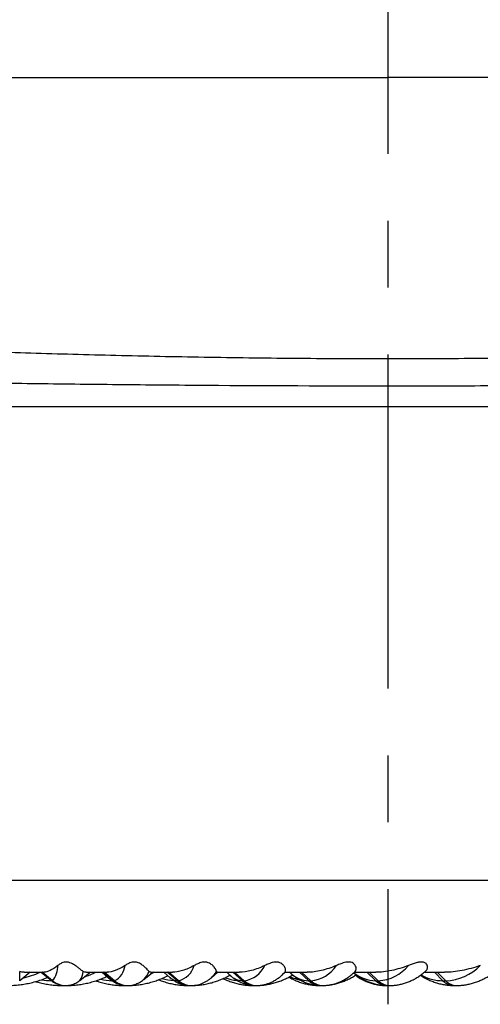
# Model space of a CAD drawing. Header units: millimetres. Extents: x 10 to 412, y 8 to 584.
# Tile 22 of 83: x 173 to 191, y 324 to 361. Entities that reach past the tile are written whole.
import ezdxf

# ---------------------------------------------------------------- set-up
doc = ezdxf.new("R2010")
doc.units = ezdxf.units.MM
doc.linetypes.add('CENTERX2', pattern=[20.32, 12.7, -2.54, 2.54, -2.54])
doc.layers.add('CENTERLINE', color=4, linetype='CENTERX2')
doc.layers.add('DETAIL', color=3, linetype='Continuous')
doc.layers.add('OUTLINE', color=7, linetype='Continuous', lineweight=25)

msp = doc.modelspace()

# ---------------------------------------------------------------- linework, layer by layer
at = {"layer": 'CENTERLINE'}
msp.add_line((187.46781, 571.80517), (187.46781, 323.59013), dxfattribs=at)
at = {"layer": 'DETAIL'}
for p, q in [((187.46781, 361.00516), (187.46781, 358.80517)), ((162.82677, 358.80517), (187.46781, 358.80517)), ((212.10886, 358.80517), (187.46781, 358.80517)), ((151.81781, 346.30517), (223.11781, 346.30517)), ((173.46243, 324.48392), (173.46243, 324.83969)), ((174.69864, 324.48392), (174.30417, 324.80517)), ((174.71446, 324.48392), (174.32, 324.80517)), ((177.04008, 324.48392), (176.65013, 324.80517)), ((177.07161, 324.48392), (176.68166, 324.80517)), ((179.46089, 324.48392), (179.07841, 324.80517)), ((179.50788, 324.48392), (179.1254, 324.80517)), ((181.94263, 324.48392), (181.57054, 324.80517)), ((182.00473, 324.48392), (181.63264, 324.80517)), ((184.46642, 324.48392), (184.10755, 324.80517)), ((184.54316, 324.48392), (184.18429, 324.80517)), ((187.01306, 324.48392), (186.67014, 324.80517)), ((187.10385, 324.48392), (186.76093, 324.80517)), ((189.56316, 324.48392), (189.23879, 324.80517)), ((189.66731, 324.48392), (189.34294, 324.80517)), ((174.69864, 324.48392), (174.71446, 324.48392)), ((177.04008, 324.48392), (177.07161, 324.48392)), ((179.46089, 324.48392), (179.50788, 324.48392)), ((181.94263, 324.48392), (182.00473, 324.48392)), ((184.46642, 324.48392), (184.54316, 324.48392)), ((187.01306, 324.48392), (187.10385, 324.48392)), ((189.56316, 324.48392), (189.66731, 324.48392)), ((179.83626, 324.30558), (179.85461, 324.30517)), ((182.28183, 324.30824), (182.3355, 324.30517)), ((184.7666, 324.31256), (184.85545, 324.30517))]:
    msp.add_line(p, q, dxfattribs=at)
at = {"layer": 'DETAIL', "flags": 128}
for points in [[(178.57239, 324.80517), (178.50936, 324.77439), (178.42965, 324.73787)], [(183.44292, 324.70254), (183.49918, 324.7571), (183.57368, 324.83969)], [(174.66881, 324.49608), (174.67348, 324.49256), (174.69864, 324.48392)], [(174.96773, 324.33178), (175.02274, 324.31259), (175.0851, 324.30517)]]:
    msp.add_lwpolyline(points, dxfattribs=at)
at = {"layer": 'DETAIL'}
for centre, radius, start, end in [((172.70719, 328.24328), 3.76294, 283.511948, 293.981889), ((174.04066, 325.04082), 0.87415, 320.426102, 1.59425), ((175.09967, 324.93446), 0.78319, 325.988574, 353.049578), ((174.88962, 327.93814), 3.46181, 287.217988, 295.175557), ((176.74111, 325.13775), 0.73262, 296.815955, 354.311883), ((177.58145, 325.13432), 0.85116, 315.212071, 339.747833), ((179.29457, 325.29602), 0.83965, 284.7176, 344.039587), ((180.04602, 325.38736), 1.05869, 311.928729, 328.847961), ((181.85196, 325.51083), 1.03821, 278.461799, 334.577863), ((184.51163, 325.57987), 1.09688, 224.932239, 267.638218), ((184.42816, 325.77564), 1.29683, 275.087761, 326.77869), ((187.04641, 325.89565), 1.41212, 231.685741, 268.646508), ((187.0151, 326.08241), 1.60095, 273.177991, 320.549129), ((189.59809, 326.42183), 1.93914, 272.045582, 315.602479), ((174.79651, 327.73081), 3.24691, 261.102098, 267.864946), ((175.20093, 325.10026), 0.79509, 230.821088, 269.986643), ((175.21689, 325.10064), 0.79547, 230.830878, 270.049387), ((177.10895, 327.33587), 2.85199, 258.463825, 267.268789), ((177.05057, 324.6787), 0.19506, 228.107355, 266.91898), ((177.53723, 325.08586), 0.78069, 230.44653, 269.94314), ((177.56862, 325.08547), 0.78031, 230.436346, 269.970383), ((179.50324, 326.94712), 2.46342, 255.109759, 265.850347), ((179.48113, 324.90832), 0.42488, 226.678698, 267.269144), ((179.94951, 325.06234), 0.75718, 229.810854, 269.866362), ((179.9961, 325.06125), 0.75608, 229.780594, 269.904706), ((181.96227, 326.57013), 2.0871, 250.652044, 263.347005), ((181.98831, 325.24632), 0.76376, 225.785707, 266.570948), ((182.41944, 325.03044), 0.72528, 228.896785, 269.748828), ((182.48079, 325.02843), 0.72326, 228.837431, 269.810787), ((184.47736, 326.24035), 1.76013, 245.266154, 258.898713), ((184.92827, 324.9911), 0.68595, 227.678514, 269.579063), ((185.00501, 324.9911), 0.68595, 227.678529, 269.579048), ((187.08061, 326.04208), 1.58086, 238.041658, 243.942433), ((187.45695, 324.94552), 0.6404, 226.120935, 269.339111), ((187.54773, 324.94552), 0.6404, 226.120941, 269.339106), ((189.58354, 326.22111), 1.73731, 240.563001, 269.327647), ((189.98631, 324.8951), 0.59003, 224.177857, 269.001636), ((190.09046, 324.8951), 0.59003, 224.177844, 269.000354)]:
    msp.add_arc(centre, radius, start, end, dxfattribs=at)
for points, knots in [([(162.82677, 348.82363), (164.41574, 348.73325), (166.15793, 348.64533), (169.00091, 348.521), (169.98287, 348.48106), (171.9945, 348.40586), (173.02659, 348.37049), (175.1435, 348.30531), (176.23049, 348.27546), (178.43395, 348.22317), (179.55549, 348.20062), (181.81839, 348.16411), (182.9596, 348.15014), (185.26165, 348.13154), (186.41349, 348.127), (188.71586, 348.12754), (189.86759, 348.13262), (192.16776, 348.15226), (193.30176, 348.16668), (196.65724, 348.22214), (198.83266, 348.27534), (201.47339, 348.35719), (201.99906, 348.37439), (203.03158, 348.40985), (203.53912, 348.42812), (205.03609, 348.48437), (205.99999, 348.52376), (208.79148, 348.64614), (210.51994, 348.73325), (212.10886, 348.82363)], [0, 0, 0, 0, 0.125, 0.125, 0.1875, 0.1875, 0.25, 0.25, 0.3125, 0.3125, 0.375, 0.375, 0.4375, 0.4375, 0.5, 0.5, 0.5625, 0.5625, 0.625, 0.625, 0.75, 0.75, 0.78125, 0.78125, 0.8125, 0.8125, 0.875, 0.875, 1, 1, 1, 1]), ([(212.48089, 347.37624), (210.84625, 347.33785), (209.07456, 347.30077), (206.2216, 347.24863), (205.23778, 347.23185), (203.71186, 347.20788), (203.19484, 347.20009), (202.14367, 347.18498), (201.60892, 347.17765), (198.92326, 347.14278), (196.71337, 347.12011), (193.30835, 347.09656), (192.15821, 347.09046), (189.82657, 347.0822), (188.6641, 347.08012), (185.18871, 347.07999), (182.88665, 347.08809), (180.02805, 347.10757), (179.45571, 347.11194), (178.32297, 347.1215), (177.76232, 347.12668), (176.09723, 347.14332), (173.92195, 347.16844), (171.83506, 347.19837), (169.79304, 347.23027), (168.79098, 347.24728), (166.8561, 347.28253), (165.92072, 347.30081), (164.1288, 347.33807), (163.27206, 347.35704), (162.45474, 347.37624)], [0, 0, 0, 0, 0.125, 0.125, 0.1875, 0.1875, 0.21875, 0.21875, 0.25, 0.25, 0.375, 0.375, 0.4375, 0.4375, 0.5, 0.5, 0.625, 0.625, 0.65625, 0.65625, 0.6875, 0.6875, 0.75, 0.8125, 0.8125, 0.875, 0.875, 0.9375, 0.9375, 1, 1, 1, 1])]:
    msp.add_open_spline(points, degree=3, knots=knots, dxfattribs=at)
at = {"layer": 'OUTLINE'}
for p, q in [((153.47399, 328.30517), (221.46164, 328.30517)), ((173.8584, 324.80517), (173.46243, 324.48392)), ((173.6273, 324.80517), (174.38714, 324.80517)), ((174.29116, 324.80441), (174.66881, 324.49608)), ((175.74851, 324.49608), (176.12689, 324.80501)), ((175.99732, 324.80517), (176.78755, 324.80517)), ((176.59394, 324.80517), (176.92032, 324.5335)), ((178.18412, 324.5335), (178.50955, 324.80438)), ((178.45463, 324.80517), (179.26924, 324.80517)), ((178.95028, 324.80517), (179.18962, 324.59921)), ((180.75285, 324.59921), (180.99135, 324.80444)), ((180.98054, 324.80517), (181.81333, 324.80517)), ((181.33812, 324.80517), (181.45571, 324.6989)), ((183.43892, 324.6989), (183.5586, 324.80705)), ((183.55582, 324.80517), (184.40045, 324.80517)), ((186.18666, 324.80517), (187.01092, 324.80517)), ((186.2116, 324.82888), (186.22437, 324.84101)), ((188.84814, 324.80517), (189.62487, 324.80517)), ((179.18636, 324.60204), (179.18962, 324.59921)), ((181.45042, 324.70371), (181.45571, 324.6989)), ((183.43892, 324.6989), (183.44292, 324.70254)), ((175.0851, 324.30517), (175.20075, 324.30517)), ((175.20075, 324.30517), (175.21657, 324.30517)), ((175.21657, 324.30517), (175.23384, 324.30517)), ((177.43166, 324.30517), (177.53645, 324.30517)), ((177.53645, 324.30517), (177.56798, 324.30517)), ((177.56798, 324.30517), (177.57076, 324.30517)), ((179.85461, 324.30517), (179.94774, 324.30517)), ((179.94774, 324.30517), (179.99474, 324.30517)), ((182.3355, 324.30517), (182.41626, 324.30517)), ((182.41626, 324.30517), (182.47836, 324.30517)), ((184.85545, 324.30517), (184.92323, 324.30517)), ((184.92323, 324.30517), (184.99997, 324.30517)), ((187.39528, 324.30517), (187.44956, 324.30517)), ((187.44956, 324.30517), (187.54035, 324.30517)), ((189.93566, 324.30517), (189.97603, 324.30517)), ((189.97603, 324.30517), (190.08018, 324.30517))]:
    msp.add_line(p, q, dxfattribs=at)
at = {"layer": 'OUTLINE', "flags": 128}
msp.add_lwpolyline([(178.18412, 324.5335), (178.18529, 324.53448), (178.18554, 324.53469)], dxfattribs=at)
at = {"layer": 'OUTLINE'}
for points, knots in [([(175.8771, 324.83969), (175.84286, 324.86082), (175.80107, 324.89211), (175.72248, 324.95364), (175.69362, 324.97655), (175.62747, 325.0272), (175.59006, 325.05527), (175.5222, 325.09954), (175.49759, 325.11467), (175.44098, 325.14491), (175.40896, 325.16005), (175.33588, 325.18485), (175.29256, 325.19415), (175.21336, 325.19801), (175.17845, 325.19357), (175.08913, 325.17315), (175.04695, 325.15151), (174.97308, 325.10867), (174.94236, 325.08657), (174.91448, 325.06513)], [0, 0, 0, 0, 0.25, 0.25, 0.375, 0.375, 0.5, 0.5, 0.5625, 0.5625, 0.625, 0.625, 0.6875, 0.6875, 0.75, 0.75, 0.875, 0.875, 1, 1, 1, 1]), ([(178.37999, 324.83969), (178.35973, 324.86079), (178.3318, 324.89207), (178.2733, 324.95335), (178.25104, 324.97614), (178.19792, 325.02637), (178.16748, 325.05383), (178.10787, 325.09843), (178.08582, 325.11371), (178.03412, 325.14408), (178.00487, 325.15911), (177.93368, 325.18453), (177.89129, 325.1939), (177.80957, 325.1981), (177.7726, 325.19374), (177.67571, 325.17341), (177.62801, 325.15195), (177.54138, 325.10876), (177.50436, 325.08659), (177.47012, 325.06513)], [0, 0, 0, 0, 0.25, 0.25, 0.375, 0.375, 0.5, 0.5, 0.5625, 0.5625, 0.625, 0.625, 0.6875, 0.6875, 0.75, 0.75, 0.875, 0.875, 1, 1, 1, 1]), ([(180.95204, 324.83969), (180.94587, 324.86081), (180.93199, 324.8921), (180.89368, 324.95344), (180.878, 324.97626), (180.83763, 325.0266), (180.81329, 325.05421), (180.76248, 325.09884), (180.74326, 325.1141), (180.69694, 325.14432), (180.67006, 325.15932), (180.6022, 325.18466), (180.56052, 325.19398), (180.47778, 325.19808), (180.43914, 325.19369), (180.33603, 325.17332), (180.28294, 325.15187), (180.18506, 325.10873), (180.14214, 325.08658), (180.10185, 325.06513)], [0, 0, 0, 0, 0.25, 0.25, 0.375, 0.375, 0.5, 0.5, 0.5625, 0.5625, 0.625, 0.625, 0.6875, 0.6875, 0.75, 0.75, 0.875, 0.875, 1, 1, 1, 1]), ([(183.57368, 324.83969), (183.58167, 324.86081), (183.58195, 324.89209), (183.56417, 324.95346), (183.55522, 324.9763), (183.52798, 325.02671), (183.50995, 325.05451), (183.46855, 325.09899), (183.4523, 325.11426), (183.41171, 325.14434), (183.38759, 325.15925), (183.32354, 325.18464), (183.28303, 325.19396), (183.19965, 325.19808), (183.15958, 325.1937), (183.05102, 325.17336), (182.99287, 325.15192), (182.88425, 325.10874), (182.8357, 325.08658), (182.78964, 325.06513)], [0, 0, 0, 0, 0.25, 0.25, 0.375, 0.375, 0.5, 0.5, 0.5625, 0.5625, 0.625, 0.625, 0.6875, 0.6875, 0.75, 0.75, 0.875, 0.875, 1, 1, 1, 1]), ([(186.22496, 324.83969), (186.24708, 324.86085), (186.26153, 324.89218), (186.26437, 324.95369), (186.2622, 324.9766), (186.24823, 325.02719), (186.23669, 325.05519), (186.20471, 325.09963), (186.19149, 325.11492), (186.15654, 325.14495), (186.13459, 325.16005), (186.07488, 325.18505), (186.0354, 325.1942), (185.95273, 325.19799), (185.9115, 325.19354), (185.79871, 325.1731), (185.73541, 325.15147), (185.6181, 325.10865), (185.56447, 325.08656), (185.51303, 325.06513)], [0, 0, 0, 0, 0.25, 0.25, 0.375, 0.375, 0.5, 0.5, 0.5625, 0.5625, 0.625, 0.625, 0.6875, 0.6875, 0.75, 0.75, 0.875, 0.875, 1, 1, 1, 1]), ([(188.91363, 324.86439), (188.92354, 324.87207), (188.94649, 324.88985), (188.96863, 324.9329), (188.98181, 324.98669), (188.9758, 325.04794), (188.95037, 325.10718), (188.90588, 325.15253), (188.85443, 325.17935), (188.80166, 325.19334), (188.73839, 325.19826), (188.64926, 325.19129), (188.52775, 325.16332), (188.38882, 325.11784), (188.2972, 325.08273), (188.2513, 325.06514)], [0, 0, 0, 0, 0.08206003, 0.19010582, 0.29827166, 0.40602456, 0.50260295, 0.56863805, 0.60714244, 0.6388241, 0.67058525, 0.71141606, 0.78441398, 0.89199287, 1, 1, 1, 1]), ([(177.47012, 325.06513), (177.33753, 324.98205), (177.21384, 324.91771), (176.98603, 324.82925), (176.88131, 324.80517), (176.78755, 324.80517)], [0, 0, 0, 0, 0.5, 0.5, 1, 1, 1, 1]), ([(180.10185, 325.06513), (179.94611, 324.98224), (179.79827, 324.91788), (179.52018, 324.82928), (179.38911, 324.80517), (179.26924, 324.80517)], [0, 0, 0, 0, 0.5, 0.5, 1, 1, 1, 1]), ([(182.78964, 325.06513), (182.61187, 324.98236), (182.44097, 324.91796), (182.11461, 324.82925), (181.95834, 324.80517), (181.81333, 324.80517)], [0, 0, 0, 0, 0.5, 0.5, 1, 1, 1, 1]), ([(183.5579, 324.80783), (183.55927, 324.80901), (183.56261, 324.81189), (183.56956, 324.82935), (183.57368, 324.83969)], [0, 0, 0, 0, 0.40798825, 1, 1, 1, 1]), ([(183.73724, 324.80517), (183.76179, 324.78222), (183.82812, 324.7202), (183.94331, 324.63241), (184.08028, 324.54229), (184.21986, 324.46733), (184.36096, 324.4068), (184.50308, 324.36038), (184.64566, 324.32806), (184.7858, 324.30864), (184.87842, 324.3063), (184.92323, 324.30517)], [0, 0, 0, 0, 0.07586749, 0.20503376, 0.3298703, 0.45037986, 0.56690641, 0.68001383, 0.79035194, 0.8985971, 1, 1, 1, 1]), ([(185.51303, 325.06513), (185.31454, 324.98243), (185.12184, 324.91799), (184.74958, 324.8292), (184.56945, 324.80517), (184.40045, 324.80517)], [0, 0, 0, 0, 0.5, 0.5, 1, 1, 1, 1]), ([(184.99997, 324.30517), (185.03537, 324.30588), (185.11754, 324.30754), (185.24574, 324.32274), (185.38335, 324.35089), (185.5186, 324.39129), (185.65131, 324.44358), (185.78135, 324.50776), (185.90882, 324.58377), (186.0333, 324.67239), (186.13477, 324.75431), (186.19227, 324.81012), (186.2116, 324.82888)], [0, 0, 0, 0, 0.07808844, 0.18121618, 0.2844533, 0.38843159, 0.49378253, 0.60113008, 0.71108056, 0.82418826, 0.94089588, 1, 1, 1, 1]), ([(186.16625, 324.78574), (186.19591, 324.76177), (186.27205, 324.70021), (186.40091, 324.61463), (186.5505, 324.52875), (186.70253, 324.45723), (186.85606, 324.39947), (187.01058, 324.35537), (187.16555, 324.32498), (187.31201, 324.30798), (187.40671, 324.30604), (187.44956, 324.30517)], [0, 0, 0, 0, 0.08019465, 0.20587362, 0.32881229, 0.44900936, 0.56662956, 0.6819719, 0.79542545, 0.9074316, 1, 1, 1, 1]), ([(188.2513, 325.06513), (188.03355, 324.98247), (187.82048, 324.91799), (187.40504, 324.82912), (187.20257, 324.80517), (187.01092, 324.80517)], [0, 0, 0, 0, 0.5, 0.5, 1, 1, 1, 1]), ([(187.54035, 324.30517), (187.57607, 324.30578), (187.6629, 324.30726), (187.80035, 324.32151), (187.95169, 324.34908), (188.10114, 324.38917), (188.24847, 324.44142), (188.39347, 324.50588), (188.53604, 324.58248), (188.67577, 324.6716), (188.80303, 324.76447), (188.88087, 324.83223), (188.91539, 324.86229)], [0, 0, 0, 0, 0.07121701, 0.17312323, 0.27510476, 0.37760339, 0.48104859, 0.58584758, 0.69236704, 0.80090813, 0.91169265, 1, 1, 1, 1]), ([(190.98361, 325.06513), (190.74822, 324.98249), (190.51637, 324.91797), (190.06082, 324.82903), (189.83769, 324.80517), (189.62487, 324.80517)], [0, 0, 0, 0, 0.5, 0.5, 1, 1, 1, 1]), ([(190.08018, 324.30517), (190.1169, 324.30572), (190.20915, 324.30711), (190.35655, 324.3207), (190.5215, 324.34791), (190.68481, 324.38775), (190.84618, 324.43988), (191.00533, 324.50437), (191.16203, 324.58103), (191.31584, 324.67014), (191.46667, 324.77053), (191.56316, 324.84677), (191.6116, 324.88504)], [0, 0, 0, 0, 0.06688988, 0.16802146, 0.26919919, 0.37071538, 0.47285418, 0.57587673, 0.68000931, 0.78543494, 0.89227714, 1, 1, 1, 1]), ([(172.99002, 324.30517), (173.03406, 324.30561), (173.15285, 324.30679), (173.34615, 324.31923), (173.56917, 324.34564), (173.79065, 324.38486), (174.01011, 324.43638), (174.22671, 324.50101), (174.39831, 324.56034), (174.49604, 324.60225), (174.52406, 324.61426)], [0, 0, 0, 0, 0.08420029, 0.22710976, 0.37002348, 0.51297093, 0.65599425, 0.79912595, 0.94240412, 1, 1, 1, 1]), ([(174.06027, 324.45354), (174.07304, 324.44949), (174.15504, 324.4235), (174.30902, 324.38768), (174.52149, 324.34689), (174.73548, 324.32012), (174.92355, 324.30696), (175.04014, 324.30567), (175.0851, 324.30517)], [0, 0, 0, 0, 0.038435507, 0.246882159, 0.454889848, 0.662533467, 0.869892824, 1, 1, 1, 1]), ([(174.66672, 324.49902), (174.68221, 324.48628), (174.72014, 324.45509), (174.79021, 324.41146), (174.87431, 324.36977), (174.96458, 324.33744), (175.06185, 324.31482), (175.14143, 324.30597), (175.18883, 324.30533), (175.20075, 324.30517)], [0, 0, 0, 0, 0.11203805, 0.27444001, 0.43707956, 0.59981136, 0.76257415, 0.94030091, 1, 1, 1, 1]), ([(175.21657, 324.30517), (175.25006, 324.30634), (175.3171, 324.30868), (175.41515, 324.32734), (175.50832, 324.35597), (175.59497, 324.39395), (175.67318, 324.43978), (175.72544, 324.47579), (175.74893, 324.49682), (175.75181, 324.4994)], [0, 0, 0, 0, 0.16733277, 0.33505232, 0.49934829, 0.66087058, 0.82021097, 0.97797144, 1, 1, 1, 1]), ([(175.23384, 324.30517), (175.27648, 324.30562), (175.39067, 324.30683), (175.57616, 324.31939), (175.78954, 324.34584), (176.00141, 324.38514), (176.21131, 324.43681), (176.41857, 324.50119), (176.6091, 324.57126), (176.72844, 324.62532), (176.78126, 324.64925)], [0, 0, 0, 0, 0.080539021, 0.215628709, 0.350721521, 0.485875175, 0.621151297, 0.756602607, 0.892283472, 1, 1, 1, 1]), ([(176.36161, 324.48553), (176.40043, 324.47211), (176.50493, 324.43599), (176.6783, 324.3911), (176.88041, 324.34964), (177.08383, 324.32175), (177.26777, 324.30729), (177.38377, 324.30579), (177.43166, 324.30517)], [0, 0, 0, 0, 0.112193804, 0.301931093, 0.491029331, 0.679586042, 0.867724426, 1, 1, 1, 1]), ([(176.91909, 324.53594), (176.92894, 324.52733), (176.96228, 324.49822), (177.02776, 324.45349), (177.1142, 324.40407), (177.20671, 324.36363), (177.30686, 324.33189), (177.41095, 324.31162), (177.48931, 324.3055), (177.53004, 324.30521), (177.53645, 324.30517)], [0, 0, 0, 0, 0.065655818, 0.222082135, 0.373783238, 0.522377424, 0.66896545, 0.828187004, 0.972958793, 1, 1, 1, 1]), ([(177.56798, 324.30517), (177.60245, 324.30629), (177.67272, 324.30857), (177.77643, 324.32697), (177.8769, 324.35594), (177.97148, 324.39494), (178.05919, 324.44252), (178.13196, 324.49071), (178.17167, 324.52423), (178.18779, 324.53783)], [0, 0, 0, 0, 0.14460802, 0.29482328, 0.44385906, 0.59279682, 0.74286978, 0.89561478, 1, 1, 1, 1]), ([(177.57076, 324.30517), (177.61191, 324.30563), (177.721, 324.30688), (177.8978, 324.31956), (178.10039, 324.34617), (178.30151, 324.3855), (178.50064, 324.43737), (178.6975, 324.50131), (178.89101, 324.57869), (179.02482, 324.6379), (179.09259, 324.67454), (179.09843, 324.6777)], [0, 0, 0, 0, 0.07838138, 0.20780754, 0.33724254, 0.46677616, 0.59650536, 0.72651771, 0.85688998, 0.98768421, 1, 1, 1, 1]), ([(178.74537, 324.52265), (178.74695, 324.52196), (178.80966, 324.49443), (178.93673, 324.45157), (179.12577, 324.39523), (179.3168, 324.35317), (179.50873, 324.32381), (179.68818, 324.30776), (179.80355, 324.30596), (179.85461, 324.30517)], [0, 0, 0, 0, 0.004480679, 0.178323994, 0.35113331, 0.523016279, 0.69411498, 0.864598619, 1, 1, 1, 1]), ([(179.18413, 324.6056), (179.20221, 324.58968), (179.24852, 324.54889), (179.3311, 324.491), (179.42933, 324.43311), (179.53521, 324.38395), (179.64829, 324.34486), (179.76771, 324.31806), (179.86805, 324.30651), (179.92794, 324.3055), (179.94774, 324.30517)], [0, 0, 0, 0, 0.09296775, 0.23814099, 0.3767411, 0.5105637, 0.65542507, 0.79571307, 0.9324405, 1, 1, 1, 1]), ([(179.99474, 324.30517), (180.03503, 324.30647), (180.1142, 324.30904), (180.23006, 324.32909), (180.3409, 324.35959), (180.44715, 324.40112), (180.54877, 324.45249), (180.64499, 324.51394), (180.71333, 324.56403), (180.74716, 324.59505), (180.75327, 324.60066)], [0, 0, 0, 0, 0.13868597, 0.27251629, 0.40634972, 0.54134034, 0.67879167, 0.82023836, 0.9675139, 1, 1, 1, 1]), ([(180.00153, 324.30555), (180.03495, 324.30598), (180.13241, 324.30724), (180.29364, 324.31987), (180.48444, 324.34655), (180.67375, 324.38605), (180.86116, 324.43797), (181.04634, 324.50209), (181.22846, 324.57927), (181.36527, 324.64463), (181.43969, 324.68782), (181.45605, 324.69732)], [0, 0, 0, 0, 0.06648614, 0.19386857, 0.3212675, 0.44883185, 0.57670897, 0.70503755, 0.83393162, 0.96349151, 1, 1, 1, 1]), ([(181.20033, 324.56908), (181.22759, 324.55571), (181.31182, 324.51438), (181.45702, 324.45834), (181.63448, 324.40087), (181.81354, 324.35703), (181.99341, 324.32629), (182.16754, 324.30828), (182.28165, 324.30616), (182.3355, 324.30517)], [0, 0, 0, 0, 0.07638827, 0.23604488, 0.3942318, 0.55109294, 0.70682285, 0.86166178, 1, 1, 1, 1]), ([(181.44838, 324.70705), (181.45776, 324.69803), (181.50037, 324.65706), (181.58194, 324.59322), (181.69185, 324.51733), (181.80467, 324.45357), (181.92353, 324.3993), (182.04855, 324.35585), (182.17905, 324.32496), (182.30188, 324.30793), (182.38099, 324.30602), (182.41626, 324.30517)], [0, 0, 0, 0, 0.03745003, 0.17017618, 0.29682908, 0.41844284, 0.53604793, 0.66221885, 0.78457543, 0.90396805, 1, 1, 1, 1]), ([(182.47836, 324.30517), (182.5148, 324.30607), (182.59386, 324.30803), (182.71435, 324.32491), (182.8384, 324.3539), (182.95925, 324.39474), (183.07667, 324.44682), (183.19083, 324.50994), (183.30135, 324.58475), (183.38622, 324.65037), (183.4318, 324.69364), (183.4442, 324.70541)], [0, 0, 0, 0, 0.09945986, 0.2158133, 0.33229401, 0.44982391, 0.56936056, 0.69193344, 0.81864807, 0.95065867, 1, 1, 1, 1]), ([(182.50816, 324.30643), (182.52758, 324.30676), (182.60687, 324.30808), (182.74575, 324.32037), (182.92394, 324.34707), (183.1006, 324.38676), (183.27535, 324.43881), (183.44796, 324.50303), (183.61768, 324.58023), (183.75117, 324.64919), (183.82622, 324.69623), (183.84741, 324.70951)], [0, 0, 0, 0, 0.041636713, 0.169915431, 0.298226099, 0.426809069, 0.555897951, 0.685704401, 0.816417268, 0.948179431, 1, 1, 1, 1]), ([(183.69871, 324.62508), (183.75118, 324.59613), (183.85628, 324.53813), (184.01931, 324.46669), (184.18471, 324.40737), (184.35145, 324.36156), (184.51888, 324.32918), (184.68696, 324.30894), (184.79927, 324.30642), (184.85545, 324.30517)], [0, 0, 0, 0, 0.14608011, 0.29259506, 0.43703278, 0.57958827, 0.72053876, 0.86022175, 1, 1, 1, 1]), ([(185.20053, 324.31956), (185.21226, 324.32053), (185.27938, 324.32607), (185.40086, 324.34863), (185.56425, 324.38755), (185.72558, 324.43997), (185.88481, 324.50424), (186.04124, 324.58146), (186.16582, 324.65152), (186.23627, 324.69963), (186.25736, 324.71404)], [0, 0, 0, 0, 0.03134635, 0.17928573, 0.32772005, 0.47706382, 0.62770145, 0.77996139, 0.93411194, 1, 1, 1, 1]), ([(186.23066, 324.69614), (186.25534, 324.67824), (186.32734, 324.62603), (186.4523, 324.5528), (186.60347, 324.47666), (186.75668, 324.41499), (186.91095, 324.36691), (187.06585, 324.3324), (187.21787, 324.31168), (187.32781, 324.30551), (187.38579, 324.30521), (187.39528, 324.30517)], [0, 0, 0, 0, 0.07212364, 0.21035487, 0.34550207, 0.47769917, 0.60724366, 0.73454349, 0.86007645, 0.97710067, 1, 1, 1, 1]), ([(188.70466, 324.69516), (188.75636, 324.6631), (188.85997, 324.59884), (189.0213, 324.51782), (189.18547, 324.44879), (189.35137, 324.39342), (189.51833, 324.35121), (189.68588, 324.32248), (189.8386, 324.30743), (189.93533, 324.30584), (189.97603, 324.30517)], [0, 0, 0, 0, 0.132982, 0.26654992, 0.39817415, 0.52796329, 0.6561193, 0.782906, 0.90864166, 1, 1, 1, 1]), ([(189.85705, 324.3085), (189.8707, 324.30734), (189.89684, 324.30511), (189.9231, 324.30515), (189.93566, 324.30517)], [0, 0, 0, 0, 0.5217839, 1, 1, 1, 1])]:
    msp.add_open_spline(points, degree=3, knots=knots, dxfattribs=at)
for points in [[(173.6273, 324.80517), (173.56944, 324.80517), (173.51452, 324.81673), (173.46243, 324.83969)], [(174.91448, 325.06513), (174.69748, 324.89828), (174.52086, 324.80517), (174.38714, 324.80517)], [(175.99732, 324.80517), (175.95398, 324.80517), (175.91418, 324.81681), (175.8771, 324.83969)], [(178.45463, 324.80517), (178.42656, 324.80517), (178.40195, 324.81682), (178.37999, 324.83969)], [(180.98054, 324.80517), (180.96795, 324.80517), (180.95872, 324.81682), (180.95204, 324.83969)]]:
    msp.add_open_spline(points, degree=3, dxfattribs=at)

doc.saveas('drawing.dxf')
